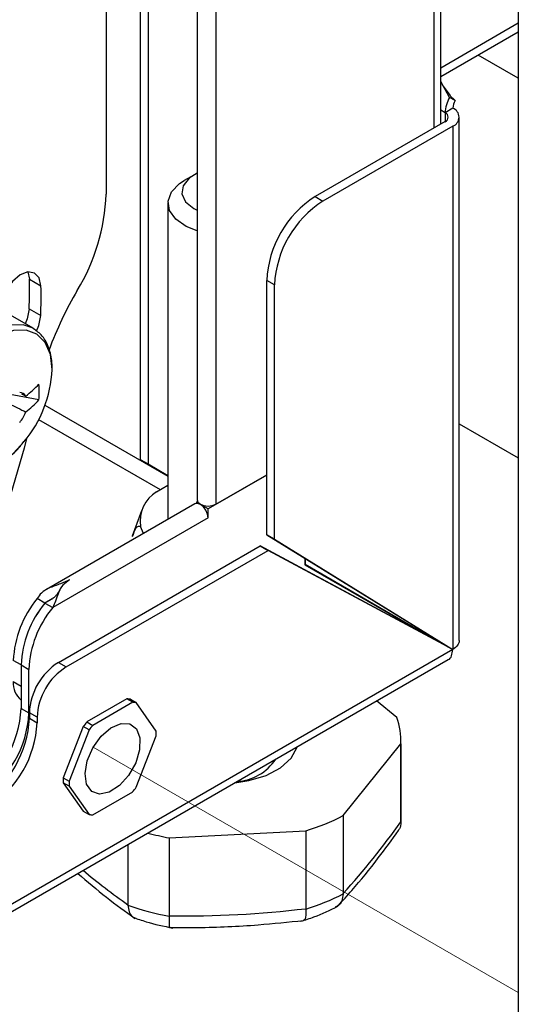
# Model space of a CAD drawing. Header units: millimetres. Extents: x 16 to 503, y 3 to 290.
# Tile 104 of 172: x 129.86 to 132.66, y 124.63 to 130.16. Entities that reach past the tile are written whole.
import ezdxf

# ---------------------------------------------------------------- set-up
doc = ezdxf.new("R2010")
doc.units = ezdxf.units.MM
doc.linetypes.add('PHANTOM', pattern=[12.7, 6.35, -1.27, 1.27, -1.27, 1.27, -1.27])

msp = doc.modelspace()

# ---------------------------------------------------------------- linework, layer by layer
at = {"color": 7, "linetype": 'Continuous', "lineweight": 25}
for p, q in [((132.2275, 129.5736), (132.2275, 136.2377)), ((132.1892, 136.1843), (132.1892, 129.5515)), ((132.6626, 135.3706), (132.6626, 96.1707)), ((130.8601, 133.6542), (130.8601, 127.4641)), ((130.9654, 133.6945), (130.9654, 127.4389)), ((130.5411, 132.994), (130.5411, 127.6907)), ((130.5847, 132.9688), (130.5847, 127.6655)), ((130.3488, 130.5834), (130.3488, 129.1799)), ((132.2275, 129.8908), (132.6626, 130.1419)), ((132.2275, 129.8405), (132.6626, 130.0917)), ((132.6626, 129.8318), (132.4376, 129.9618)), ((132.2773, 129.7236), (132.2275, 129.8128)), ((132.2812, 129.734), (132.238, 129.7949)), ((132.3081, 129.7058), (132.2793, 129.7352)), ((132.3081, 129.7058), (132.2773, 129.7236)), ((132.2518, 129.6378), (132.2275, 129.6518)), ((132.2953, 129.663), (132.2518, 129.6378)), ((132.2518, 129.6378), (132.2518, 129.5876)), ((132.2518, 129.5876), (131.5229, 129.1668)), ((132.2953, 129.5625), (131.5664, 129.1417)), ((132.2953, 129.5625), (132.2953, 126.6238)), ((132.3314, 126.673), (132.3314, 129.6127)), ((130.8409, 129.288), (130.7865, 129.2566)), ((130.6964, 129.131), (130.6964, 127.3541)), ((131.5229, 129.1668), (131.5664, 129.1417)), ((129.9107, 128.7434), (129.9184, 128.7036)), ((129.9184, 128.7036), (129.9836, 128.6659)), ((131.2945, 128.6707), (131.251, 128.6958)), ((131.251, 127.268), (131.251, 128.6958)), ((131.2945, 127.2428), (131.2945, 128.6707)), ((129.9171, 128.5367), (129.9824, 128.499)), ((129.939, 128.4274), (129.8125, 128.5004)), ((129.972, 128.025), (129.7817, 128.0618)), ((129.8984, 128.0465), (129.8768, 128.0571)), ((130.0061, 127.9947), (130.6964, 127.5962)), ((129.9702, 127.9149), (130.6525, 127.521)), ((132.3314, 127.8914), (132.6626, 127.7001)), ((130.5411, 127.6907), (130.5847, 127.6655)), ((130.5411, 127.6907), (130.6964, 127.601)), ((130.5847, 127.6655), (130.6964, 127.601)), ((131.251, 127.6029), (130.922, 127.413)), ((130.9654, 127.4389), (131.251, 127.6038)), ((130.6322, 127.5093), (130.6964, 127.5464)), ((130.8474, 127.4413), (130.0145, 126.9604)), ((130.8545, 127.4438), (130.8613, 127.457)), ((130.879, 127.4384), (130.8785, 127.4381)), ((130.922, 127.413), (130.8785, 127.4381)), ((130.922, 127.3627), (130.922, 127.413)), ((130.9219, 127.3626), (130.0493, 126.8589)), ((130.548, 127.4024), (130.4961, 127.2593)), ((130.922, 127.3627), (130.9219, 127.3628)), ((130.9219, 127.3626), (130.922, 127.3627)), ((130.5597, 127.2752), (130.5416, 127.3142)), ((130.4893, 127.2384), (130.4893, 127.2345)), ((131.2945, 127.2428), (131.251, 127.268)), ((131.251, 127.268), (132.2518, 126.6489)), ((131.2945, 127.2428), (132.2953, 126.6238)), ((130.0816, 126.551), (131.2146, 127.205)), ((131.2146, 127.205), (131.2581, 127.1799)), ((132.251, 126.6476), (131.2146, 127.205)), ((130.1251, 126.5258), (131.2581, 127.1799)), ((132.2945, 126.6225), (131.2581, 127.1799)), ((131.465, 127.1355), (131.465, 127.0983)), ((131.4658, 127.1351), (131.4658, 127.0997)), ((131.465, 127.1001), (131.4658, 127.0997)), ((132.1457, 126.707), (131.465, 127.1001)), ((131.465, 127.0983), (132.1718, 126.6902)), ((132.1892, 126.6819), (131.4658, 127.0997)), ((131.5189, 127.069), (131.5189, 127.0672)), ((130.0056, 126.8842), (129.9621, 126.9093)), ((130.0464, 126.9077), (130.0056, 126.8842)), ((130.0464, 126.9077), (130.0056, 126.8842)), ((130.0449, 126.9067), (130.0058, 126.8841)), ((130.0058, 126.8841), (130.0493, 126.8589)), ((132.1892, 126.6819), (132.1457, 126.707)), ((132.1892, 126.6876), (132.1892, 126.6819)), ((132.251, 126.6476), (132.2945, 126.6225)), ((132.2518, 126.6489), (132.2953, 126.6238)), ((132.2945, 126.6225), (105.8176, 111.3377)), ((105.7912, 111.2808), (132.2699, 126.5667)), ((129.8719, 126.5365), (129.8284, 126.5617)), ((129.8719, 126.5365), (129.8719, 126.4176)), ((129.8721, 126.5364), (129.9156, 126.5113)), ((129.8721, 126.5364), (129.8721, 126.2918)), ((130.0816, 126.551), (130.1251, 126.5258)), ((129.9156, 126.2667), (129.9156, 126.5113)), ((129.8284, 126.4427), (129.8719, 126.4176)), ((129.8719, 126.4176), (129.8721, 126.408)), ((130.4656, 126.3455), (130.2413, 126.2161)), ((130.4983, 126.3267), (130.274, 126.1972)), ((130.4983, 126.3267), (130.4656, 126.3455)), ((130.4858, 126.3437), (130.5185, 126.3249)), ((130.6306, 126.1653), (130.5185, 126.3249)), ((131.9803, 126.2414), (131.8672, 126.3341)), ((129.8721, 126.2918), (129.9156, 126.2667)), ((129.9619, 126.2432), (129.9184, 126.2683)), ((129.9184, 126.2683), (129.9184, 126.2369)), ((129.9619, 126.2432), (129.9619, 126.2118)), ((129.9184, 126.2369), (129.9619, 126.2118)), ((130.2211, 126.1909), (130.109, 125.9019)), ((130.2538, 126.1721), (130.2211, 126.1909)), ((130.2413, 126.2161), (130.274, 126.1972)), ((130.2538, 126.1721), (130.1416, 125.8831)), ((130.5185, 125.8494), (130.6306, 126.1384)), ((131.6802, 125.6907), (132.0034, 126.0937)), ((132.0034, 126.0937), (132.0034, 125.6561)), ((132.0041, 125.6764), (132.0041, 126.1161)), ((130.109, 125.9019), (130.1416, 125.8831)), ((130.1416, 125.8561), (130.109, 125.8749)), ((130.109, 125.8749), (130.2211, 125.7154)), ((130.1416, 125.8561), (130.2538, 125.6965)), ((130.274, 125.6947), (130.4983, 125.8242)), ((130.2211, 125.7154), (130.2538, 125.6965)), ((131.6802, 125.6907), (131.6802, 125.2531)), ((132.0031, 125.646), (132.0029, 125.673)), ((132.0034, 125.6561), (132.0034, 125.654)), ((130.704, 125.5654), (131.4701, 125.6053)), ((131.4701, 125.6053), (131.4701, 125.1678)), ((130.4709, 125.5281), (130.4709, 125.1902)), ((130.704, 125.5654), (130.704, 125.1279)), ((131.6801, 125.251), (131.6802, 125.2531)), ((130.4709, 125.1902), (130.4709, 125.1881)), ((131.4701, 125.1678), (131.4702, 125.1657)), ((130.7039, 125.1258), (130.704, 125.1279))]:
    msp.add_line(p, q, dxfattribs=at)
at = {"color": 7, "linetype": 'PHANTOM', "lineweight": 18}
msp.add_line((132.6626, 124.6965), (130.2765, 126.074), dxfattribs=at)
at = {"color": 7, "linetype": 'Continuous', "lineweight": 25, "flags": 128}
for points in [[(130.8601, 129.2979), (130.8147, 129.27), (130.7811, 129.228), (130.7743, 129.1819), (130.7952, 129.1372), (130.8414, 129.0994), (130.8601, 129.0898)], [(130.8601, 128.9741), (130.7983, 128.999), (130.74, 129.0399), (130.7052, 129.0889), (130.697, 129.1416), (130.716, 129.1934), (130.7607, 129.2397), (130.7865, 129.2566)], [(129.9836, 128.6659), (129.9738, 128.7105), (129.9481, 128.7376), (129.9104, 128.7434), (129.8665, 128.7267), (129.823, 128.6903), (129.7866, 128.6396), (129.7628, 128.5823), (129.7553, 128.5272)], [(129.9171, 128.5367), (129.9065, 128.4806), (129.8955, 128.4525)], [(129.9589, 128.4109), (129.9718, 128.4429), (129.9824, 128.499)], [(129.9345, 128.4299), (129.8831, 128.4468), (129.8091, 128.4443), (129.7287, 128.4156), (129.6471, 128.3626), (129.5693, 128.2885), (129.5002, 128.198), (129.4442, 128.0968), (129.4048, 127.9913), (129.3844, 127.888), (129.3844, 127.7935), (129.4048, 127.7138), (129.4442, 127.6538), (129.4775, 127.628)], [(130.0461, 128.1951), (130.0363, 128.2795), (130.0073, 128.3473), (129.9611, 128.3941), (129.9004, 128.417), (129.8292, 128.4146), (129.7519, 128.387), (129.6734, 128.336), (129.5985, 128.2647), (129.5321, 128.1777), (129.4782, 128.0803), (129.4403, 127.9788), (129.4207, 127.8795), (129.4207, 127.7886), (129.4403, 127.7119), (129.4782, 127.6541), (129.5321, 127.619), (129.5985, 127.6087), (129.6734, 127.6238), (129.7519, 127.6634), (129.8292, 127.7251), (129.8883, 127.7894)], [(129.9023, 127.8073), (129.8891, 127.7547), (129.8146, 127.4977), (129.7228, 127.24), (129.6145, 126.9837), (129.4907, 126.7313), (129.3526, 126.4851), (129.2013, 126.2472), (129.0383, 126.0199), (128.8651, 125.8052), (128.6832, 125.6051), (128.4943, 125.4213), (128.3001, 125.2557), (128.1023, 125.1095), (127.9673, 125.0224)], [(130.8601, 127.4641), (130.8648, 127.4505), (130.8782, 127.4389), (130.8982, 127.4312), (130.9218, 127.4285), (130.9454, 127.4312), (130.9654, 127.4389)], [(130.9219, 127.3626), (130.9186, 127.3838), (130.9091, 127.4056), (130.895, 127.4247), (130.8783, 127.4382), (130.8616, 127.444), (130.8474, 127.4413)], [(132.1318, 126.7151), (132.1314, 126.7144), (132.1309, 126.7137)], [(132.2396, 126.6565), (132.239, 126.6554), (132.2384, 126.6544)], [(130.5204, 126.1777), (130.5393, 126.1266), (130.5375, 126.0598), (130.5153, 125.9864), (130.4757, 125.9163), (130.4239, 125.8589), (130.3671, 125.8221), (130.3128, 125.8107), (130.2684, 125.8263), (130.2399, 125.8668), (130.2312, 125.9268), (130.2434, 125.9981), (130.2748, 126.0711), (130.3213, 126.1359), (130.3766, 126.1839), (130.4331, 126.2084), (130.4833, 126.2063), (130.5204, 126.1777)], [(131.0719, 125.875), (131.1499, 125.8868), (131.2477, 125.9164), (131.3289, 125.9596), (131.388, 126.0135), (131.421, 126.0744), (131.4217, 126.077)], [(132.0034, 125.654), (132.0041, 125.6726), (132.0041, 125.6764)]]:
    msp.add_lwpolyline(points, dxfattribs=at)
at = {"color": 7, "linetype": 'Continuous', "lineweight": 25}
for centre, radius, start, end in [((132.4293, 129.6318), 0.1776, 148.8563, 178.0435), ((132.384, 129.6599), 0.0888, 148.8563, 178.0435), ((132.2423, 129.6127), 0.0269, 290.7834, 69.2166), ((132.2762, 129.6127), 0.0537, 290.7834, 69.2166), ((129.2374, 129.2183), 1.1121, 328.6422, 358.024), ((131.8414, 128.6689), 0.5911, 122.6055, 177.3945), ((131.8849, 128.6438), 0.5911, 122.6055, 177.3945), ((127.1198, 128.6412), 2.7993, 357.8605, 1.2773), ((127.1851, 128.6035), 2.7993, 357.8605, 1.2773), ((132.0323, 127.5619), 2.137, 149.7146, 159.6317), ((129.3641, 128.2269), 0.6828, 320.1527, 357.3257), ((129.5979, 128.4471), 0.5008, 306.8741, 318.3347), ((129.4387, 128.0696), 0.5352, 355.2207, 4.7793), ((129.8635, 128.0254), 0.0408, 31.0974, 88.8919), ((129.5979, 128.3579), 0.5008, 306.8741, 318.3347), ((129.7122, 128.0254), 0.1983, 320.0877, 339.9123), ((130.7367, 127.3422), 0.1971, 122.0203, 188.1828), ((130.4172, 126.5347), 0.5894, 140.5439, 177.3804), ((130.4607, 126.5096), 0.5894, 140.5439, 177.3804), ((130.4609, 126.5095), 0.5894, 140.5439, 177.3804), ((130.5044, 126.4844), 0.5894, 140.5439, 177.3804), ((130.2727, 126.2522), 0.3546, 122.6055, 177.3945), ((130.3162, 126.2271), 0.3546, 122.6055, 177.3945), ((129.9459, 126.4317), 0.118, 174.6452, 231.3115), ((130.4633, 126.2061), 0.1394, 80.7156, 89.0653), ((130.496, 126.1873), 0.1394, 80.7156, 89.0653), ((129.2816, 126.3187), 0.5911, 302.6055, 357.3945), ((129.3252, 126.2936), 0.5911, 302.6055, 357.3945), ((129.328, 126.2638), 0.5911, 302.6055, 357.3945), ((129.3715, 126.2387), 0.5911, 302.6055, 357.3945), ((130.6672, 125.8531), 0.5595, 139.5527, 142.8581), ((130.6998, 125.8342), 0.5595, 139.5527, 142.8581), ((131.6596, 126.1156), 0.3445, 356.3475, 21.4137), ((130.3046, 126.1519), 0.3263, 357.632, 2.368), ((131.0653, 126.1647), 0.2836, 273.6507, 326.344), ((130.435, 125.8884), 0.3263, 177.632, 182.368), ((130.4676, 125.8696), 0.3263, 177.632, 182.368), ((130.0724, 126.1872), 0.5595, 319.5527, 322.8581), ((130.2763, 125.8342), 0.1394, 260.7156, 269.0653), ((131.1299, 126.7432), 1.1877, 286.6461, 297.6013), ((128.6677, 128.0005), 4.0771, 317.6352, 324.8994), ((130.972, 127.047), 1.5056, 255.0146, 259.7474), ((132.6382, 128.2697), 3.7657, 230.044, 234.8631), ((131.1299, 126.3036), 1.1877, 286.6485, 297.599), ((130.9557, 126.5347), 1.4312, 250.2005, 259.8684), ((130.7943, 130.7693), 5.6422, 269.0826, 276.879)]:
    msp.add_arc(centre, radius, start, end, dxfattribs=at)
for points, knots in [([(130.0467, 128.1991), (130.0462, 128.2148), (130.0447, 128.2603), (130.0274, 128.3272), (129.9903, 128.3921), (129.9517, 128.4176), (129.9334, 128.4297)], [0, 0, 0, 0, 0.153864, 0.446573, 0.737345, 1, 1, 1, 1]), ([(129.7812, 128.0148), (129.8129, 127.9993), (129.852, 127.9801), (129.8911, 127.9609), (129.8984, 127.9573)], [0, 0, 0, 0, 0.81078, 1, 1, 1, 1]), ([(129.4853, 127.627), (129.4924, 127.6225), (129.518, 127.6058), (129.5734, 127.6), (129.6455, 127.6093), (129.7217, 127.6411), (129.7971, 127.6938), (129.8539, 127.7455), (129.8809, 127.7821), (129.8871, 127.7905)], [0, 0, 0, 0, 0.063869, 0.232881, 0.403343, 0.580555, 0.762583, 0.945541, 1, 1, 1, 1]), ([(130.4979, 127.2587), (130.5038, 127.2759), (130.5131, 127.3027), (130.5287, 127.3184), (130.5379, 127.3154), (130.5416, 127.3142)], [0, 0, 0, 0, 0.512617, 0.803321, 1, 1, 1, 1]), ([(130.144, 127.0143), (130.1279, 127.0067), (130.0931, 126.9901), (130.0338, 126.9729), (129.9865, 126.9446), (129.9697, 126.9203), (129.9621, 126.9093)], [0, 0, 0, 0, 0.278854, 0.605403, 0.822477, 1, 1, 1, 1]), ([(130.144, 127.0143), (130.1305, 127.0052), (130.1013, 126.9854), (130.0813, 126.9455), (130.0675, 126.8979), (130.055, 126.871), (130.0493, 126.8589)], [0, 0, 0, 0, 0.2788545, 0.6054034, 0.8224773, 1, 1, 1, 1]), ([(130.0886, 126.9578), (130.0868, 126.9543), (130.0815, 126.944), (130.0719, 126.9301), (130.0618, 126.9194), (130.0551, 126.9137), (130.0503, 126.9101), (130.0468, 126.9079), (130.0446, 126.9065)], [0, 0, 0, 0, 0.172233, 0.504221, 0.735966, 0.819052, 0.886819, 1, 1, 1, 1]), ([(132.2694, 126.5664), (132.2694, 126.5664), (132.2788, 126.5682), (132.2903, 126.5866), (132.2931, 126.6105), (132.2945, 126.6225)], [0, 0, 0, 0, 0.000102, 0.500051, 1, 1, 1, 1]), ([(132.0034, 125.654), (132.0024, 125.6404), (132.0011, 125.6208), (131.9885, 125.606), (131.9847, 125.6015)], [0, 0, 0, 0, 0.699378, 1, 1, 1, 1]), ([(131.6516, 125.184), (131.6774, 125.2125), (131.7528, 125.2958), (131.8662, 125.4351), (131.9532, 125.5548), (131.9912, 125.6072)], [0, 0, 0, 0, 0.226593, 0.66199, 1, 1, 1, 1]), ([(130.1902, 125.3661), (130.2438, 125.3202), (130.3505, 125.2287), (130.4577, 125.1518), (130.5111, 125.1134)], [0, 0, 0, 0, 0.5019429, 1, 1, 1, 1]), ([(131.6801, 125.251), (131.6781, 125.2375), (131.6741, 125.2104), (131.6566, 125.1849), (131.6406, 125.1784), (131.6355, 125.1763)], [0, 0, 0, 0, 0.406055, 0.8119213, 1, 1, 1, 1]), ([(130.4709, 125.1881), (130.4728, 125.1747), (130.4765, 125.1479), (130.4933, 125.1228), (130.509, 125.1175), (130.5153, 125.1153)], [0, 0, 0, 0, 0.37605, 0.751926, 1, 1, 1, 1]), ([(131.4419, 125.0967), (131.4668, 125.1046), (131.5403, 125.1281), (131.6059, 125.16), (131.6493, 125.1811)], [0, 0, 0, 0, 0.339637, 1, 1, 1, 1]), ([(131.4702, 125.1657), (131.4703, 125.1529), (131.4706, 125.1274), (131.4654, 125.1055), (131.4591, 125.1035), (131.4562, 125.1027)], [0, 0, 0, 0, 0.3562634, 0.7123613, 1, 1, 1, 1]), ([(130.4991, 125.1191), (130.5236, 125.1106), (130.5952, 125.0857), (130.6729, 125.0695), (130.724, 125.0589)], [0, 0, 0, 0, 0.342055, 1, 1, 1, 1]), ([(130.7039, 125.1258), (130.7034, 125.113), (130.7024, 125.0874), (130.7033, 125.0657), (130.7054, 125.0641), (130.7063, 125.0634)], [0, 0, 0, 0, 0.3522705, 0.7043773, 1, 1, 1, 1]), ([(130.7063, 125.0625), (130.7586, 125.0622), (130.9238, 125.0611), (131.1744, 125.0719), (131.3719, 125.0928), (131.4563, 125.1018)], [0, 0, 0, 0, 0.209187, 0.662074, 1, 1, 1, 1])]:
    msp.add_open_spline(points, degree=3, knots=knots, dxfattribs=at)
msp.add_open_spline([(132.3314, 126.6736), (132.3297, 126.6643), (132.3263, 126.6456), (132.3056, 126.6311), (132.2953, 126.6238)], degree=3, dxfattribs=at)

doc.saveas('drawing.dxf')
